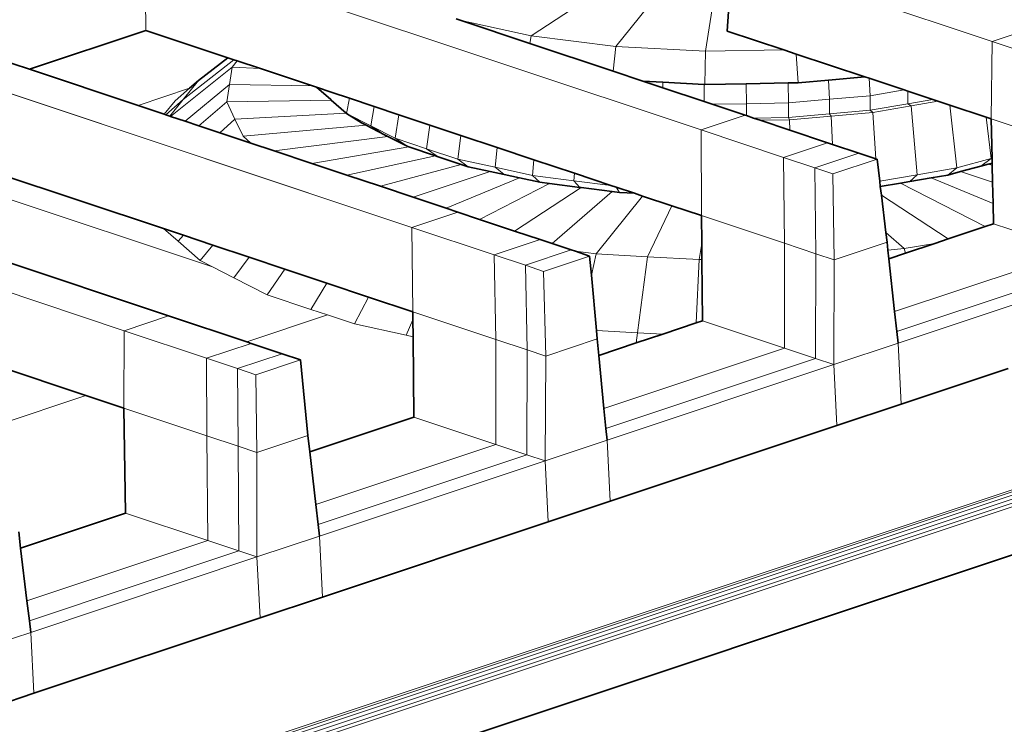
# Model space of a CAD drawing. Header units: inches. Extents: x 0 to 12.9, y 0 to 8.3.
# Tile 67 of 74: x 9.386 to 9.823, y 1.776 to 2.089. Entities that reach past the tile are written whole.
import ezdxf

# ---------------------------------------------------------------- set-up
doc = ezdxf.new("R2010")
doc.units = ezdxf.units.IN
doc.header["$MEASUREMENT"] = 0
doc.layers.add('Default', color=7, linetype='Continuous')

# ---------------------------------------------------------------- blocks, each defined once
blk = doc.blocks.new('MODEL_3')
at = {"lineweight": 0}
for p, q in [((9.61273, 2.08144), (9.70024, 2.13869)), ((9.70024, 2.13869), (9.61273, 2.08144)), ((9.65034, 2.07662), (9.70024, 2.13869)), ((9.70024, 2.13869), (9.65034, 2.07662)), ((9.69015, 2.07452), (9.70024, 2.13869)), ((9.70024, 2.13869), (9.69015, 2.07452)), ((9.68823, 2.03959), (9.44101, 2.122)), ((9.44162, 2.0838), (9.44101, 2.122)), ((9.44101, 2.122), (9.68823, 2.03959)), ((9.44101, 2.122), (9.44162, 2.0838)), ((9.69986, 2.08352), (9.70192, 2.11743)), ((9.70192, 2.11743), (9.69986, 2.08352)), ((9.81754, 2.07889), (9.70192, 2.11743)), ((9.70192, 2.11743), (9.81754, 2.07889)), ((9.57936, 2.08893), (9.58164, 2.08817)), ((9.58164, 2.08817), (9.57936, 2.08893)), ((9.58164, 2.08817), (9.61208, 2.07802)), ((9.61273, 2.08144), (9.58164, 2.08817)), ((9.61208, 2.07802), (9.58164, 2.08817)), ((9.58164, 2.08817), (9.61273, 2.08144)), ((9.38986, 2.06654), (9.3329, 2.08553)), ((9.3329, 2.08553), (9.38986, 2.06654)), ((9.44162, 2.0838), (9.38986, 2.06654)), ((9.38986, 2.06654), (9.44162, 2.0838)), ((9.47804, 2.07166), (9.44162, 2.0838)), ((9.44162, 2.0838), (9.47804, 2.07166)), ((9.72503, 2.07513), (9.69986, 2.08352)), ((9.69986, 2.08352), (9.72503, 2.07513)), ((9.81754, 2.07889), (9.83745, 2.08552)), ((9.83745, 2.08552), (9.81754, 2.07889)), ((9.55972, 1.99632), (9.3125, 2.07873)), ((9.3125, 2.07873), (9.55972, 1.99632)), ((9.61208, 2.07802), (9.61273, 2.08144)), ((9.61273, 2.08144), (9.61208, 2.07802)), ((9.61208, 2.07802), (9.64918, 2.06565)), ((9.64918, 2.06565), (9.61208, 2.07802)), ((9.65034, 2.07662), (9.61273, 2.08144)), ((9.61273, 2.08144), (9.65034, 2.07662)), ((9.81704, 2.04446), (9.81754, 2.07889)), ((9.81754, 2.07889), (9.81704, 2.04446)), ((9.85417, 2.06668), (9.81754, 2.07889)), ((9.81754, 2.07889), (9.85417, 2.06668)), ((9.64918, 2.06565), (9.65034, 2.07662)), ((9.65034, 2.07662), (9.64918, 2.06565)), ((9.69015, 2.07452), (9.65034, 2.07662)), ((9.65034, 2.07662), (9.69015, 2.07452)), ((9.68984, 2.0598), (9.69015, 2.07452)), ((9.69015, 2.07452), (9.68984, 2.0598)), ((9.72503, 2.07513), (9.69015, 2.07452)), ((9.69015, 2.07452), (9.72503, 2.07513)), ((9.73051, 2.0733), (9.72503, 2.07513)), ((9.72503, 2.07513), (9.73051, 2.0733)), ((9.76092, 2.06317), (9.73051, 2.0733)), ((9.73051, 2.0733), (9.73133, 2.06052)), ((9.73133, 2.06052), (9.73051, 2.0733)), ((9.73051, 2.0733), (9.76092, 2.06317)), ((9.48066, 2.07079), (9.4582, 2.05313)), ((9.4582, 2.05313), (9.48066, 2.07079)), ((9.47804, 2.07166), (9.46498, 2.06156)), ((9.46498, 2.06156), (9.47804, 2.07166)), ((9.48066, 2.07079), (9.47804, 2.07166)), ((9.47804, 2.07166), (9.48066, 2.07079)), ((9.48219, 2.07028), (9.47994, 2.06748)), ((9.47994, 2.06748), (9.48219, 2.07028)), ((9.48219, 2.07028), (9.48066, 2.07079)), ((9.48066, 2.07079), (9.48219, 2.07028)), ((9.49258, 2.06681), (9.48219, 2.07028)), ((9.48219, 2.07028), (9.49258, 2.06681)), ((9.43812, 2.05046), (9.38986, 2.06654)), ((9.38986, 2.06654), (9.43812, 2.05046)), ((9.47994, 2.06748), (9.4526, 2.04563)), ((9.4526, 2.04563), (9.47994, 2.06748)), ((9.47994, 2.06748), (9.47873, 2.05976)), ((9.47873, 2.05976), (9.47994, 2.06748)), ((9.49258, 2.06681), (9.47994, 2.06748)), ((9.47994, 2.06748), (9.49258, 2.06681)), ((9.51566, 2.05912), (9.49258, 2.06681)), ((9.49258, 2.06681), (9.51566, 2.05912)), ((9.64918, 2.06565), (9.6624, 2.06125)), ((9.6624, 2.06125), (9.64918, 2.06565)), ((9.46498, 2.06156), (9.4582, 2.05313)), ((9.4582, 2.05313), (9.46498, 2.06156)), ((9.46498, 2.06156), (9.46096, 2.05807)), ((9.46096, 2.05807), (9.46498, 2.06156)), ((9.6624, 2.06125), (9.67118, 2.05832)), ((9.67124, 2.06078), (9.6624, 2.06125)), ((9.67118, 2.05832), (9.67124, 2.06078)), ((9.68963, 2.05981), (9.67124, 2.06078)), ((9.67124, 2.06078), (9.68963, 2.05981)), ((9.68957, 2.05219), (9.68963, 2.05981)), ((9.68963, 2.05981), (9.68957, 2.05219)), ((9.68984, 2.0598), (9.68963, 2.05981)), ((9.68963, 2.05981), (9.68984, 2.0598)), ((9.70823, 2.06012), (9.68984, 2.0598)), ((9.68984, 2.0598), (9.70823, 2.06012)), ((9.72684, 2.06044), (9.70823, 2.06012)), ((9.70823, 2.06012), (9.72684, 2.06044)), ((9.70831, 2.05124), (9.70823, 2.06012)), ((9.70823, 2.06012), (9.70831, 2.05124)), ((9.73133, 2.06052), (9.72684, 2.06044)), ((9.72684, 2.06044), (9.73133, 2.06052)), ((9.72684, 2.06044), (9.72704, 2.05157)), ((9.72704, 2.05157), (9.72684, 2.06044)), ((9.74484, 2.06173), (9.73133, 2.06052)), ((9.73133, 2.06052), (9.74484, 2.06173)), ((9.76092, 2.06317), (9.74484, 2.06173)), ((9.74484, 2.06173), (9.76092, 2.06317)), ((9.74484, 2.06173), (9.74518, 2.05319)), ((9.74518, 2.05319), (9.74484, 2.06173)), ((9.76289, 2.06251), (9.76092, 2.06317)), ((9.76092, 2.06317), (9.76289, 2.06251)), ((9.77834, 2.05736), (9.76289, 2.06251)), ((9.76289, 2.06251), (9.76331, 2.05481)), ((9.76331, 2.05481), (9.76289, 2.06251)), ((9.76289, 2.06251), (9.77834, 2.05736)), ((9.46096, 2.05807), (9.43812, 2.05046)), ((9.43812, 2.05046), (9.46096, 2.05807)), ((9.46096, 2.05807), (9.45455, 2.05251)), ((9.45455, 2.05251), (9.46096, 2.05807)), ((9.47873, 2.05976), (9.45909, 2.04347)), ((9.45909, 2.04347), (9.47873, 2.05976)), ((9.47873, 2.05976), (9.47752, 2.05205)), ((9.47752, 2.05205), (9.47873, 2.05976)), ((9.51566, 2.05912), (9.47873, 2.05976)), ((9.47873, 2.05976), (9.51566, 2.05912)), ((9.51738, 2.05855), (9.51566, 2.05912)), ((9.51566, 2.05912), (9.51738, 2.05855)), ((9.52432, 2.05623), (9.51738, 2.05855)), ((9.51738, 2.05855), (9.52371, 2.05305)), ((9.53201, 2.05367), (9.52432, 2.05623)), ((9.67118, 2.05832), (9.68957, 2.05219)), ((9.68957, 2.05219), (9.67118, 2.05832)), ((9.77834, 2.05736), (9.76331, 2.05481)), ((9.76331, 2.05481), (9.77834, 2.05736)), ((9.78003, 2.0568), (9.77834, 2.05736)), ((9.77834, 2.05736), (9.78003, 2.0568)), ((9.79109, 2.05311), (9.78003, 2.0568)), ((9.78003, 2.0568), (9.78003, 2.05123)), ((9.78003, 2.05123), (9.78003, 2.0568)), ((9.78003, 2.0568), (9.79109, 2.05311)), ((9.45455, 2.05251), (9.44978, 2.04657)), ((9.44978, 2.04657), (9.45455, 2.05251)), ((9.4582, 2.05313), (9.45047, 2.04634)), ((9.45047, 2.04634), (9.4582, 2.05313)), ((9.4582, 2.05313), (9.45226, 2.04574)), ((9.45226, 2.04574), (9.4582, 2.05313)), ((9.47752, 2.05205), (9.46518, 2.04144)), ((9.46518, 2.04144), (9.47752, 2.05205)), ((9.52393, 2.05286), (9.47752, 2.05205)), ((9.47752, 2.05205), (9.52393, 2.05286)), ((9.47752, 2.05205), (9.48115, 2.04442)), ((9.48115, 2.04442), (9.47752, 2.05205)), ((9.52371, 2.05305), (9.52393, 2.05286)), ((9.52393, 2.05286), (9.53064, 2.04703)), ((9.53078, 2.04691), (9.53201, 2.05367)), ((9.54298, 2.05001), (9.53201, 2.05367)), ((9.53201, 2.05367), (9.54298, 2.05001)), ((9.68957, 2.05219), (9.6932, 2.05098)), ((9.6932, 2.05098), (9.68957, 2.05219)), ((9.70831, 2.05124), (9.6932, 2.05098)), ((9.6932, 2.05098), (9.70831, 2.05124)), ((9.70831, 2.05124), (9.72704, 2.05157)), ((9.72704, 2.05157), (9.70831, 2.05124)), ((9.70831, 2.04594), (9.70831, 2.05124)), ((9.70831, 2.05124), (9.70831, 2.04594)), ((9.74518, 2.05319), (9.72704, 2.05157)), ((9.72704, 2.05157), (9.74518, 2.05319)), ((9.72704, 2.05157), (9.72704, 2.04515)), ((9.72704, 2.04515), (9.72704, 2.05157)), ((9.76331, 2.05481), (9.74518, 2.05319)), ((9.74518, 2.05319), (9.76331, 2.05481)), ((9.74518, 2.05319), (9.74518, 2.04677)), ((9.74518, 2.04677), (9.74518, 2.05319)), ((9.76331, 2.05481), (9.76331, 2.04839)), ((9.76331, 2.04839), (9.76331, 2.05481)), ((9.78003, 2.05123), (9.76331, 2.04839)), ((9.76331, 2.04839), (9.78003, 2.05123)), ((9.79109, 2.05311), (9.78003, 2.05123)), ((9.78003, 2.05123), (9.79109, 2.05311)), ((9.78003, 2.05123), (9.78145, 2.0503)), ((9.78145, 2.0503), (9.78003, 2.05123)), ((9.79342, 2.05233), (9.78145, 2.0503)), ((9.78145, 2.0503), (9.79342, 2.05233)), ((9.79342, 2.05233), (9.79109, 2.05311)), ((9.79109, 2.05311), (9.79342, 2.05233)), ((9.79875, 2.05056), (9.79342, 2.05233)), ((9.79342, 2.05233), (9.79875, 2.05056)), ((9.43812, 2.05046), (9.44978, 2.04657)), ((9.44978, 2.04657), (9.43812, 2.05046)), ((9.53064, 2.04703), (9.48115, 2.04442)), ((9.48115, 2.04442), (9.53064, 2.04703)), ((9.53064, 2.04703), (9.53078, 2.04691)), ((9.53078, 2.04691), (9.53734, 2.04277)), ((9.53734, 2.04277), (9.53078, 2.04691)), ((9.53078, 2.04691), (9.54153, 2.0414)), ((9.54153, 2.0414), (9.53078, 2.04691)), ((9.54298, 2.05001), (9.54153, 2.0414)), ((9.54153, 2.0414), (9.54298, 2.05001)), ((9.55392, 2.04637), (9.54298, 2.05001)), ((9.54298, 2.05001), (9.55392, 2.04637)), ((9.6932, 2.05098), (9.7078, 2.04611)), ((9.7078, 2.04611), (9.6932, 2.05098)), ((9.74518, 2.04677), (9.72704, 2.04515)), ((9.72704, 2.04515), (9.74518, 2.04677)), ((9.76331, 2.04839), (9.74518, 2.04677)), ((9.74518, 2.04677), (9.76331, 2.04839)), ((9.74518, 2.04677), (9.74599, 2.04576)), ((9.74599, 2.04576), (9.74518, 2.04677)), ((9.76443, 2.04741), (9.74599, 2.04576)), ((9.74599, 2.04576), (9.76443, 2.04741)), ((9.76331, 2.04839), (9.76443, 2.04741)), ((9.76443, 2.04741), (9.76331, 2.04839)), ((9.78145, 2.0503), (9.76443, 2.04741)), ((9.76443, 2.04741), (9.78145, 2.0503)), ((9.76443, 2.04741), (9.76589, 2.02675)), ((9.76589, 2.02675), (9.76443, 2.04741)), ((9.78145, 2.0503), (9.78418, 2.01972)), ((9.78418, 2.01972), (9.78145, 2.0503)), ((9.8148, 2.04521), (9.79875, 2.05056)), ((9.79875, 2.05056), (9.80176, 2.02271)), ((9.80176, 2.02271), (9.79875, 2.05056)), ((9.79875, 2.05056), (9.8148, 2.04521)), ((9.44978, 2.04657), (9.45047, 2.04634)), ((9.45047, 2.04634), (9.44978, 2.04657)), ((9.45047, 2.04634), (9.45226, 2.04574)), ((9.45226, 2.04574), (9.45047, 2.04634)), ((9.45226, 2.04574), (9.4526, 2.04563)), ((9.4526, 2.04563), (9.45226, 2.04574)), ((9.4526, 2.04563), (9.45909, 2.04347)), ((9.45909, 2.04347), (9.4526, 2.04563)), ((9.45909, 2.04347), (9.46518, 2.04144)), ((9.46518, 2.04144), (9.45909, 2.04347)), ((9.48115, 2.04442), (9.47446, 2.03834)), ((9.48477, 2.03679), (9.48115, 2.04442)), ((9.53734, 2.04277), (9.53948, 2.04168)), ((9.53948, 2.04168), (9.53734, 2.04277)), ((9.55392, 2.04637), (9.55228, 2.03588)), ((9.55228, 2.03588), (9.55392, 2.04637)), ((9.56771, 2.04177), (9.55392, 2.04637)), ((9.55392, 2.04637), (9.56771, 2.04177)), ((9.7078, 2.04611), (9.68823, 2.03959)), ((9.68823, 2.03959), (9.7078, 2.04611)), ((9.7078, 2.04611), (9.70831, 2.04594)), ((9.70831, 2.04594), (9.7078, 2.04611)), ((9.70831, 2.04594), (9.7115, 2.04488)), ((9.7115, 2.04488), (9.70831, 2.04594)), ((9.7115, 2.04488), (9.72704, 2.04515)), ((9.72704, 2.04515), (9.7115, 2.04488)), ((9.7115, 2.04488), (9.71448, 2.04389)), ((9.71448, 2.04389), (9.7115, 2.04488)), ((9.71448, 2.04389), (9.72754, 2.04411)), ((9.72754, 2.04411), (9.71448, 2.04389)), ((9.71448, 2.04389), (9.72768, 2.03949)), ((9.72768, 2.03949), (9.71448, 2.04389)), ((9.72704, 2.04515), (9.72754, 2.04411)), ((9.72754, 2.04411), (9.72704, 2.04515)), ((9.72754, 2.04411), (9.74599, 2.04576)), ((9.74599, 2.04576), (9.72754, 2.04411)), ((9.72768, 2.03949), (9.72754, 2.04411)), ((9.72754, 2.04411), (9.72768, 2.03949)), ((9.74599, 2.04576), (9.74662, 2.03317)), ((9.74662, 2.03317), (9.74599, 2.04576)), ((9.81704, 2.04446), (9.8148, 2.04521)), ((9.81709, 2.02685), (9.8148, 2.04521)), ((9.8148, 2.04521), (9.81704, 2.04446)), ((9.8148, 2.04521), (9.81709, 2.02685)), ((9.85394, 2.03216), (9.81704, 2.04446)), ((9.81704, 2.04446), (9.85394, 2.03216)), ((9.81746, 2.02695), (9.81704, 2.04446)), ((9.81704, 2.04446), (9.81746, 2.02695)), ((9.46518, 2.04144), (9.47446, 2.03834)), ((9.47446, 2.03834), (9.46518, 2.04144)), ((9.47446, 2.03834), (9.48332, 2.03539)), ((9.53948, 2.04168), (9.48477, 2.03679)), ((9.48477, 2.03679), (9.53948, 2.04168)), ((9.53948, 2.04168), (9.54766, 2.03747)), ((9.54766, 2.03747), (9.53948, 2.04168)), ((9.54153, 2.0414), (9.54766, 2.03747)), ((9.54766, 2.03747), (9.54153, 2.0414)), ((9.54153, 2.0414), (9.55228, 2.03588)), ((9.55228, 2.03588), (9.54153, 2.0414)), ((9.56771, 2.04177), (9.56623, 2.03123)), ((9.56623, 2.03123), (9.56771, 2.04177)), ((9.58151, 2.03717), (9.56771, 2.04177)), ((9.56771, 2.04177), (9.58151, 2.03717)), ((9.72486, 2.02739), (9.68823, 2.03959)), ((9.68823, 2.03959), (9.72486, 2.02739)), ((9.68834, 2.00156), (9.68823, 2.03959)), ((9.68823, 2.03959), (9.68834, 2.00156)), ((9.72768, 2.03949), (9.74442, 2.03391)), ((9.74442, 2.03391), (9.72768, 2.03949)), ((9.48332, 2.03539), (9.48829, 2.03373)), ((9.48829, 2.03373), (9.48477, 2.03679)), ((9.48829, 2.03373), (9.49864, 2.03028)), ((9.49864, 2.03028), (9.48829, 2.03373)), ((9.54909, 2.03674), (9.49864, 2.03028)), ((9.49864, 2.03028), (9.54909, 2.03674)), ((9.54766, 2.03747), (9.54909, 2.03674)), ((9.54909, 2.03674), (9.54766, 2.03747)), ((9.54909, 2.03674), (9.55799, 2.03217)), ((9.55799, 2.03217), (9.54909, 2.03674)), ((9.55228, 2.03588), (9.55799, 2.03217)), ((9.55799, 2.03217), (9.55228, 2.03588)), ((9.55228, 2.03588), (9.56623, 2.03123)), ((9.56623, 2.03123), (9.55228, 2.03588)), ((9.58151, 2.03717), (9.58018, 2.02658)), ((9.58018, 2.02658), (9.58151, 2.03717)), ((9.59767, 2.03178), (9.58151, 2.03717)), ((9.58151, 2.03717), (9.59767, 2.03178)), ((9.74442, 2.03391), (9.72486, 2.02739)), ((9.72486, 2.02739), (9.74442, 2.03391)), ((9.74442, 2.03391), (9.74662, 2.03317)), ((9.74662, 2.03317), (9.74442, 2.03391)), ((9.49864, 2.03028), (9.51531, 2.02473)), ((9.51531, 2.02473), (9.49864, 2.03028)), ((9.55838, 2.03204), (9.51531, 2.02473)), ((9.51531, 2.02473), (9.55838, 2.03204)), ((9.55799, 2.03217), (9.55838, 2.03204)), ((9.55838, 2.03204), (9.55799, 2.03217)), ((9.55838, 2.03204), (9.57031, 2.02807)), ((9.57031, 2.02807), (9.55838, 2.03204)), ((9.56623, 2.03123), (9.5714, 2.0277)), ((9.5714, 2.0277), (9.56623, 2.03123)), ((9.56623, 2.03123), (9.58018, 2.02658)), ((9.58018, 2.02658), (9.56623, 2.03123)), ((9.59767, 2.03178), (9.59673, 2.023)), ((9.59673, 2.023), (9.59767, 2.03178)), ((9.6139, 2.02637), (9.59767, 2.03178)), ((9.59767, 2.03178), (9.6139, 2.02637)), ((9.75823, 2.0293), (9.73867, 2.02278)), ((9.73867, 2.02278), (9.75823, 2.0293)), ((9.74662, 2.03317), (9.75823, 2.0293)), ((9.75823, 2.0293), (9.74662, 2.03317)), ((9.75823, 2.0293), (9.76589, 2.02675)), ((9.76589, 2.02675), (9.75823, 2.0293)), ((9.36173, 2.02499), (9.44942, 1.99576)), ((9.44942, 1.99576), (9.36173, 2.02499)), ((9.57031, 2.02807), (9.53088, 2.01954)), ((9.53088, 2.01954), (9.57031, 2.02807)), ((9.57031, 2.02807), (9.5714, 2.0277)), ((9.5714, 2.0277), (9.57031, 2.02807)), ((9.5714, 2.0277), (9.58171, 2.02427)), ((9.58171, 2.02427), (9.5714, 2.0277)), ((9.58018, 2.02658), (9.5848, 2.02324)), ((9.5848, 2.02324), (9.58018, 2.02658)), ((9.58018, 2.02658), (9.59673, 2.023)), ((9.59673, 2.023), (9.58018, 2.02658)), ((9.6139, 2.02637), (9.61327, 2.01941)), ((9.61327, 2.01941), (9.6139, 2.02637)), ((9.63192, 2.02037), (9.6139, 2.02637)), ((9.6139, 2.02637), (9.63192, 2.02037)), ((9.73867, 2.02278), (9.72486, 2.02739)), ((9.72486, 2.02739), (9.72524, 1.98926)), ((9.72524, 1.98926), (9.72486, 2.02739)), ((9.72486, 2.02739), (9.73867, 2.02278)), ((9.7468, 2.02007), (9.76636, 2.02659)), ((9.76636, 2.02659), (9.7468, 2.02007)), ((9.76589, 2.02675), (9.76636, 2.02659)), ((9.76636, 2.02659), (9.76589, 2.02675)), ((9.76636, 2.02659), (9.76753, 2.01689)), ((9.76753, 2.01689), (9.76636, 2.02659)), ((9.80176, 2.02271), (9.81709, 2.02685)), ((9.81709, 2.02685), (9.80176, 2.02271)), ((9.81709, 2.02685), (9.81248, 2.02349)), ((9.81746, 2.02695), (9.81709, 2.02685)), ((9.81751, 2.02485), (9.81746, 2.02695)), ((9.81753, 2.02391), (9.81751, 2.02485)), ((9.51531, 2.02473), (9.53088, 2.01954)), ((9.53088, 2.01954), (9.51531, 2.02473)), ((9.58171, 2.02427), (9.54578, 2.01457)), ((9.54578, 2.01457), (9.58171, 2.02427)), ((9.59457, 2.02112), (9.56035, 2.00971)), ((9.56035, 2.00971), (9.59457, 2.02112)), ((9.58171, 2.02427), (9.5848, 2.02324)), ((9.5848, 2.02324), (9.58171, 2.02427)), ((9.5848, 2.02324), (9.59457, 2.02112)), ((9.59457, 2.02112), (9.5848, 2.02324)), ((9.59457, 2.02112), (9.6007, 2.01979)), ((9.6007, 2.01979), (9.59457, 2.02112)), ((9.59673, 2.023), (9.6007, 2.01979)), ((9.6007, 2.01979), (9.59673, 2.023)), ((9.59673, 2.023), (9.61327, 2.01941)), ((9.61327, 2.01941), (9.59673, 2.023)), ((9.73867, 2.02278), (9.73916, 1.98462)), ((9.73916, 1.98462), (9.73867, 2.02278)), ((9.73867, 2.02278), (9.7468, 2.02007)), ((9.7468, 2.02007), (9.73867, 2.02278)), ((9.78418, 2.01972), (9.80176, 2.02271)), ((9.80176, 2.02271), (9.78418, 2.01972)), ((9.80176, 2.02271), (9.79775, 2.01951)), ((9.79775, 2.01951), (9.80176, 2.02271)), ((9.8035, 2.02107), (9.79775, 2.01951)), ((9.79775, 2.01951), (9.8035, 2.02107)), ((9.81248, 2.02349), (9.8035, 2.02107)), ((9.8035, 2.02107), (9.81248, 2.02349)), ((9.8035, 2.02107), (9.81771, 2.01633)), ((9.81771, 2.01633), (9.8035, 2.02107)), ((9.81248, 2.02349), (9.81578, 2.02438)), ((9.81578, 2.02438), (9.81753, 2.02391)), ((9.81771, 2.01633), (9.81753, 2.02391)), ((9.81753, 2.02391), (9.81771, 2.01633)), ((9.34716, 2.02014), (9.47122, 1.97879)), ((9.47122, 1.97879), (9.34716, 2.02014)), ((9.53088, 2.01954), (9.54578, 2.01457)), ((9.54578, 2.01457), (9.53088, 2.01954)), ((9.60759, 2.0183), (9.57492, 2.00486)), ((9.57492, 2.00486), (9.60759, 2.0183)), ((9.6007, 2.01979), (9.60759, 2.0183)), ((9.60759, 2.0183), (9.6007, 2.01979)), ((9.60759, 2.0183), (9.6166, 2.01635)), ((9.6166, 2.01635), (9.60759, 2.0183)), ((9.61327, 2.01941), (9.6166, 2.01635)), ((9.6166, 2.01635), (9.61327, 2.01941)), ((9.61327, 2.01941), (9.63169, 2.01706)), ((9.63169, 2.01706), (9.61327, 2.01941)), ((9.6166, 2.01635), (9.62083, 2.01581)), ((9.62083, 2.01581), (9.6166, 2.01635)), ((9.63192, 2.02037), (9.63169, 2.01706)), ((9.63169, 2.01706), (9.63192, 2.02037)), ((9.63169, 2.01706), (9.63431, 2.01409)), ((9.63431, 2.01409), (9.63169, 2.01706)), ((9.63169, 2.01706), (9.64817, 2.01495)), ((9.64817, 2.01495), (9.63169, 2.01706)), ((9.64817, 2.01495), (9.63192, 2.02037)), ((9.63192, 2.02037), (9.64817, 2.01495)), ((9.7468, 2.02007), (9.74735, 1.98189)), ((9.74735, 1.98189), (9.7468, 2.02007)), ((9.78418, 2.01972), (9.76753, 2.01689)), ((9.76753, 2.01689), (9.78418, 2.01972)), ((9.76753, 2.01689), (9.76782, 2.01443)), ((9.76782, 2.01443), (9.76753, 2.01689)), ((9.78086, 2.01664), (9.77681, 2.01596)), ((9.77681, 2.01596), (9.78086, 2.01664)), ((9.78418, 2.01972), (9.78086, 2.01664)), ((9.78086, 2.01664), (9.78418, 2.01972)), ((9.79042, 2.01827), (9.78086, 2.01664)), ((9.78086, 2.01664), (9.79042, 2.01827)), ((9.79775, 2.01951), (9.79042, 2.01827)), ((9.79042, 2.01827), (9.79775, 2.01951)), ((9.79042, 2.01827), (9.81794, 2.00694)), ((9.81794, 2.00694), (9.79042, 2.01827)), ((9.81794, 2.00694), (9.81771, 2.01633)), ((9.81771, 2.01633), (9.81794, 2.00694)), ((9.54578, 2.01457), (9.56035, 2.00971)), ((9.56035, 2.00971), (9.54578, 2.01457)), ((9.62083, 2.01581), (9.58981, 1.99989)), ((9.58981, 1.99989), (9.62083, 2.01581)), ((9.6349, 2.01401), (9.60539, 1.9947)), ((9.60539, 1.9947), (9.6349, 2.01401)), ((9.62083, 2.01581), (9.63431, 2.01409)), ((9.63431, 2.01409), (9.62083, 2.01581)), ((9.64867, 2.01225), (9.62206, 1.98914)), ((9.62206, 1.98914), (9.64867, 2.01225)), ((9.63431, 2.01409), (9.6349, 2.01401)), ((9.6349, 2.01401), (9.63431, 2.01409)), ((9.6349, 2.01401), (9.64867, 2.01225)), ((9.64867, 2.01225), (9.6349, 2.01401)), ((9.65044, 2.01419), (9.64817, 2.01495)), ((9.64817, 2.01495), (9.65044, 2.01419)), ((9.64867, 2.01225), (9.65201, 2.01182)), ((9.65201, 2.01182), (9.64867, 2.01225)), ((9.6586, 2.01147), (9.65044, 2.01419)), ((9.65044, 2.01419), (9.65201, 2.01182)), ((9.65201, 2.01182), (9.6586, 2.01147)), ((9.77681, 2.01596), (9.76782, 2.01443)), ((9.76782, 2.01443), (9.77681, 2.01596)), ((9.76782, 2.01443), (9.76829, 2.01056)), ((9.76829, 2.01056), (9.76782, 2.01443)), ((9.77681, 2.01596), (9.81438, 1.99667)), ((9.81438, 1.99667), (9.77681, 2.01596)), ((9.56035, 2.00971), (9.57492, 2.00486)), ((9.57492, 2.00486), (9.56035, 2.00971)), ((9.66226, 2.01025), (9.64157, 1.98452)), ((9.64157, 1.98452), (9.66226, 2.01025)), ((9.66226, 2.01025), (9.6586, 2.01147)), ((9.6586, 2.01147), (9.66226, 2.01025)), ((9.67521, 2.00594), (9.66226, 2.01025)), ((9.66226, 2.01025), (9.67521, 2.00594)), ((9.76829, 2.01056), (9.77028, 1.99399)), ((9.77028, 1.99399), (9.76829, 2.01056)), ((9.76829, 2.01056), (9.79791, 1.99118)), ((9.79791, 1.99118), (9.76829, 2.01056)), ((9.58012, 2.00312), (9.55972, 1.99632)), ((9.55972, 1.99632), (9.58012, 2.00312)), ((9.57492, 2.00486), (9.58012, 2.00312)), ((9.58012, 2.00312), (9.57492, 2.00486)), ((9.58012, 2.00312), (9.58981, 1.99989)), ((9.58981, 1.99989), (9.58012, 2.00312)), ((9.67521, 2.00594), (9.66446, 1.98331)), ((9.66446, 1.98331), (9.67521, 2.00594)), ((9.68834, 2.00156), (9.67521, 2.00594)), ((9.67521, 2.00594), (9.68834, 2.00156)), ((9.81816, 1.99793), (9.81794, 2.00694)), ((9.81794, 2.00694), (9.81816, 1.99793)), ((9.58981, 1.99989), (9.60539, 1.9947)), ((9.60539, 1.9947), (9.58981, 1.99989)), ((9.72524, 1.98926), (9.68834, 2.00156)), ((9.68834, 2.00156), (9.72524, 1.98926)), ((9.68847, 1.98917), (9.68834, 2.00156)), ((9.68834, 2.00156), (9.68847, 1.98917)), ((9.45171, 1.95702), (9.33609, 1.99556)), ((9.33609, 1.99556), (9.45171, 1.95702)), ((9.44942, 1.99576), (9.4559, 1.99014)), ((9.45827, 1.99282), (9.44942, 1.99576)), ((9.59634, 1.98411), (9.55972, 1.99632)), ((9.55972, 1.99632), (9.59634, 1.98411)), ((9.56019, 1.95884), (9.55972, 1.99632)), ((9.55972, 1.99632), (9.56019, 1.95884)), ((9.60539, 1.9947), (9.61675, 1.99091)), ((9.61675, 1.99091), (9.60539, 1.9947)), ((9.79791, 1.99118), (9.81438, 1.99667)), ((9.81438, 1.99667), (9.79791, 1.99118)), ((9.81438, 1.99667), (9.81816, 1.99793)), ((9.81816, 1.99793), (9.81438, 1.99667)), ((9.85464, 1.98577), (9.81816, 1.99793)), ((9.81816, 1.99793), (9.85464, 1.98577)), ((9.4559, 1.99014), (9.45827, 1.99282)), ((9.4559, 1.99014), (9.4657, 1.98163)), ((9.4657, 1.98163), (9.4559, 1.99014)), ((9.45827, 1.99282), (9.47133, 1.98846)), ((9.47133, 1.98846), (9.45827, 1.99282)), ((9.61675, 1.99091), (9.59634, 1.98411)), ((9.59634, 1.98411), (9.61675, 1.99091)), ((9.61675, 1.99091), (9.62206, 1.98914)), ((9.62206, 1.98914), (9.61675, 1.99091)), ((9.77028, 1.99399), (9.77079, 1.9897)), ((9.77843, 1.98691), (9.77028, 1.99399)), ((9.77079, 1.9897), (9.77028, 1.99399)), ((9.77028, 1.99399), (9.77843, 1.98691)), ((9.79202, 1.98922), (9.79791, 1.99118)), ((9.79791, 1.99118), (9.79202, 1.98922)), ((9.43194, 1.95045), (9.31632, 1.98899)), ((9.31632, 1.98899), (9.43194, 1.95045)), ((9.4657, 1.98163), (9.47133, 1.98846)), ((9.47133, 1.98846), (9.4657, 1.98163)), ((9.47133, 1.98846), (9.48745, 1.98309)), ((9.48745, 1.98309), (9.47133, 1.98846)), ((9.63056, 1.98631), (9.61016, 1.97951)), ((9.61016, 1.97951), (9.63056, 1.98631)), ((9.62206, 1.98914), (9.63056, 1.98631)), ((9.63056, 1.98631), (9.62206, 1.98914)), ((9.63056, 1.98631), (9.63241, 1.98569)), ((9.63241, 1.98569), (9.63056, 1.98631)), ((9.63241, 1.98569), (9.63869, 1.9836)), ((9.64157, 1.98452), (9.63241, 1.98569)), ((9.68847, 1.98917), (9.68736, 1.98211)), ((9.68854, 1.98213), (9.68847, 1.98917)), ((9.73916, 1.98462), (9.72524, 1.98926)), ((9.72524, 1.98926), (9.7253, 1.94266)), ((9.7253, 1.94266), (9.72524, 1.98926)), ((9.72524, 1.98926), (9.73916, 1.98462)), ((9.74735, 1.98189), (9.77079, 1.9897)), ((9.77079, 1.9897), (9.74735, 1.98189)), ((9.77079, 1.9897), (9.77117, 1.98627)), ((9.77117, 1.98627), (9.77079, 1.9897)), ((9.77843, 1.98691), (9.77117, 1.98627)), ((9.77117, 1.98627), (9.7716, 1.98241)), ((9.85464, 1.98577), (9.77419, 1.95895)), ((9.77419, 1.95895), (9.85464, 1.98577)), ((9.77843, 1.98691), (9.79202, 1.98922)), ((9.79202, 1.98922), (9.77843, 1.98691)), ((9.77905, 1.9849), (9.77843, 1.98691)), ((9.77905, 1.9849), (9.79202, 1.98922)), ((9.79202, 1.98922), (9.77905, 1.9849)), ((9.47122, 1.97879), (9.4657, 1.98163)), ((9.4657, 1.98163), (9.47122, 1.97879)), ((9.48745, 1.98309), (9.48061, 1.97398)), ((9.48061, 1.97398), (9.48745, 1.98309)), ((9.48745, 1.98309), (9.50334, 1.97779)), ((9.50334, 1.97779), (9.48745, 1.98309)), ((9.61016, 1.97951), (9.59634, 1.98411)), ((9.59634, 1.98411), (9.59709, 1.94654)), ((9.59709, 1.94654), (9.59634, 1.98411)), ((9.59634, 1.98411), (9.61016, 1.97951)), ((9.61829, 1.9768), (9.63869, 1.9836)), ((9.63869, 1.9836), (9.61829, 1.9768)), ((9.63869, 1.9836), (9.63947, 1.97511)), ((9.63947, 1.97511), (9.64157, 1.98452)), ((9.64157, 1.98452), (9.66446, 1.98331)), ((9.66446, 1.98331), (9.64157, 1.98452)), ((9.66446, 1.98331), (9.65997, 1.94956)), ((9.65997, 1.94956), (9.66446, 1.98331)), ((9.66446, 1.98331), (9.68736, 1.98211)), ((9.68736, 1.98211), (9.66446, 1.98331)), ((9.68736, 1.98211), (9.6861, 1.95391)), ((9.6861, 1.95391), (9.68736, 1.98211)), ((9.68736, 1.98211), (9.68854, 1.98213)), ((9.68881, 1.95482), (9.68854, 1.98213)), ((9.68854, 1.98213), (9.68881, 1.95482)), ((9.73906, 1.93807), (9.73916, 1.98462)), ((9.73916, 1.98462), (9.73906, 1.93807)), ((9.73916, 1.98462), (9.74735, 1.98189)), ((9.74735, 1.98189), (9.73916, 1.98462)), ((9.74716, 1.93537), (9.74735, 1.98189)), ((9.74735, 1.98189), (9.74716, 1.93537)), ((9.7716, 1.98241), (9.77905, 1.9849)), ((9.7716, 1.98241), (9.77419, 1.95895)), ((9.77419, 1.95895), (9.7716, 1.98241)), ((9.77517, 1.95011), (9.8684, 1.98118)), ((9.8684, 1.98118), (9.77517, 1.95011)), ((9.47122, 1.97879), (9.48061, 1.97398)), ((9.48061, 1.97398), (9.47122, 1.97879)), ((9.49551, 1.96633), (9.50334, 1.97779)), ((9.50334, 1.97779), (9.49551, 1.96633)), ((9.50334, 1.97779), (9.52194, 1.97159)), ((9.52194, 1.97159), (9.50334, 1.97779)), ((9.61016, 1.97951), (9.61101, 1.9419)), ((9.61829, 1.9768), (9.61016, 1.97951)), ((9.61101, 1.9419), (9.61016, 1.97951)), ((9.61016, 1.97951), (9.61829, 1.9768)), ((9.6192, 1.93917), (9.61829, 1.9768)), ((9.61829, 1.9768), (9.6192, 1.93917)), ((9.77574, 1.9449), (9.8765, 1.97848)), ((9.8765, 1.97848), (9.77574, 1.9449)), ((9.48061, 1.97398), (9.49551, 1.96633)), ((9.49551, 1.96633), (9.48061, 1.97398)), ((9.63947, 1.97511), (9.64174, 1.95053)), ((9.64174, 1.95053), (9.63947, 1.97511)), ((9.51486, 1.95988), (9.52194, 1.97159)), ((9.52194, 1.97159), (9.51486, 1.95988)), ((9.52194, 1.97159), (9.54055, 1.96539)), ((9.54055, 1.96539), (9.52194, 1.97159)), ((9.49551, 1.96633), (9.51486, 1.95988)), ((9.51486, 1.95988), (9.49551, 1.96633)), ((9.53421, 1.95343), (9.54055, 1.96539)), ((9.54055, 1.96539), (9.53421, 1.95343)), ((9.54055, 1.96539), (9.56019, 1.95884)), ((9.56019, 1.95884), (9.54055, 1.96539)), ((9.52224, 1.95742), (9.51486, 1.95988)), ((9.51486, 1.95988), (9.52224, 1.95742)), ((9.31466, 1.95512), (9.415, 1.92167)), ((9.415, 1.92167), (9.31466, 1.95512)), ((9.45171, 1.95702), (9.43194, 1.95045)), ((9.43194, 1.95045), (9.45171, 1.95702)), ((9.48638, 1.94546), (9.45171, 1.95702)), ((9.45171, 1.95702), (9.48638, 1.94546)), ((9.48638, 1.94546), (9.52224, 1.95742)), ((9.52224, 1.95742), (9.48638, 1.94546)), ((9.52224, 1.95742), (9.53421, 1.95343)), ((9.53421, 1.95343), (9.52224, 1.95742)), ((9.56022, 1.95528), (9.55716, 1.94846)), ((9.59709, 1.94654), (9.56019, 1.95884)), ((9.56019, 1.95884), (9.59709, 1.94654)), ((9.56022, 1.95528), (9.56019, 1.95884)), ((9.56019, 1.95884), (9.56022, 1.95528)), ((9.56028, 1.94778), (9.56022, 1.95528)), ((9.77419, 1.95895), (9.77517, 1.95011)), ((9.77517, 1.95011), (9.77419, 1.95895)), ((9.53421, 1.95343), (9.55716, 1.94846)), ((9.55716, 1.94846), (9.53421, 1.95343)), ((9.64174, 1.95053), (9.64208, 1.9468)), ((9.65997, 1.94956), (9.64174, 1.95053)), ((9.64174, 1.95053), (9.65997, 1.94956)), ((9.64208, 1.9468), (9.64174, 1.95053)), ((9.67126, 1.94897), (9.6861, 1.95391)), ((9.6861, 1.95391), (9.67126, 1.94897)), ((9.6861, 1.95391), (9.68881, 1.95482)), ((9.68881, 1.95482), (9.6861, 1.95391)), ((9.7253, 1.94266), (9.68881, 1.95482)), ((9.68881, 1.95482), (9.7253, 1.94266)), ((9.43184, 1.91606), (9.43194, 1.95045)), ((9.43194, 1.95045), (9.43184, 1.91606)), ((9.46856, 1.93824), (9.43194, 1.95045)), ((9.43194, 1.95045), (9.46856, 1.93824)), ((9.55716, 1.94846), (9.56028, 1.94778)), ((9.56058, 1.91207), (9.56028, 1.94778)), ((9.56028, 1.94778), (9.56058, 1.91207)), ((9.59709, 1.94654), (9.59707, 1.89991)), ((9.59707, 1.89991), (9.59709, 1.94654)), ((9.61101, 1.9419), (9.59709, 1.94654)), ((9.59709, 1.94654), (9.61101, 1.9419)), ((9.6192, 1.93917), (9.64208, 1.9468)), ((9.64208, 1.9468), (9.6192, 1.93917)), ((9.64208, 1.9468), (9.64279, 1.93948)), ((9.64279, 1.93948), (9.64208, 1.9468)), ((9.65997, 1.94956), (9.65941, 1.94502)), ((9.65941, 1.94502), (9.65997, 1.94956)), ((9.65941, 1.94502), (9.67126, 1.94897)), ((9.67126, 1.94897), (9.65941, 1.94502)), ((9.65997, 1.94956), (9.67126, 1.94897)), ((9.67126, 1.94897), (9.65997, 1.94956)), ((9.77574, 1.9449), (9.77517, 1.95011)), ((9.77517, 1.95011), (9.77574, 1.9449)), ((9.48834, 1.94481), (9.46856, 1.93824)), ((9.46856, 1.93824), (9.48834, 1.94481)), ((9.48834, 1.94481), (9.48638, 1.94546)), ((9.48638, 1.94546), (9.48834, 1.94481)), ((9.50215, 1.94021), (9.48834, 1.94481)), ((9.48834, 1.94481), (9.50215, 1.94021)), ((9.61082, 1.89532), (9.61101, 1.9419)), ((9.61101, 1.9419), (9.61082, 1.89532)), ((9.61101, 1.9419), (9.6192, 1.93917)), ((9.6192, 1.93917), (9.61101, 1.9419)), ((9.64279, 1.93948), (9.65941, 1.94502)), ((9.65941, 1.94502), (9.64279, 1.93948)), ((9.7253, 1.94266), (9.64506, 1.91591)), ((9.64506, 1.91591), (9.7253, 1.94266)), ((9.7253, 1.94266), (9.73906, 1.93807)), ((9.73906, 1.93807), (9.7253, 1.94266)), ((9.74716, 1.93537), (9.77574, 1.9449)), ((9.77574, 1.9449), (9.74716, 1.93537)), ((9.77574, 1.9449), (9.77715, 1.91788)), ((9.77715, 1.91788), (9.77574, 1.9449)), ((9.48238, 1.93363), (9.46856, 1.93824)), ((9.46856, 1.93824), (9.46874, 1.90376)), ((9.46874, 1.90376), (9.46856, 1.93824)), ((9.46856, 1.93824), (9.48238, 1.93363)), ((9.50215, 1.94021), (9.48238, 1.93363)), ((9.48238, 1.93363), (9.50215, 1.94021)), ((9.51028, 1.9375), (9.49051, 1.93092)), ((9.49051, 1.93092), (9.51028, 1.9375)), ((9.51028, 1.9375), (9.50215, 1.94021)), ((9.50215, 1.94021), (9.51028, 1.9375)), ((9.51354, 1.90395), (9.51028, 1.9375)), ((9.51028, 1.9375), (9.51354, 1.90395)), ((9.61892, 1.89262), (9.6192, 1.93917)), ((9.6192, 1.93917), (9.61892, 1.89262)), ((9.64506, 1.91591), (9.64279, 1.93948)), ((9.64279, 1.93948), (9.64506, 1.91591)), ((9.73906, 1.93807), (9.64592, 1.90702)), ((9.64592, 1.90702), (9.73906, 1.93807)), ((9.73906, 1.93807), (9.74716, 1.93537)), ((9.74716, 1.93537), (9.73906, 1.93807)), ((9.49051, 1.93092), (9.48238, 1.93363)), ((9.48266, 1.89912), (9.48238, 1.93363)), ((9.48238, 1.93363), (9.49051, 1.93092)), ((9.48238, 1.93363), (9.48266, 1.89912)), ((9.64643, 1.90179), (9.74716, 1.93537)), ((9.74716, 1.93537), (9.64643, 1.90179)), ((9.74716, 1.93537), (9.74857, 1.90835)), ((9.74857, 1.90835), (9.74716, 1.93537)), ((9.82459, 1.93369), (9.77715, 1.91788)), ((9.77715, 1.91788), (9.82459, 1.93369)), ((9.49085, 1.89639), (9.49051, 1.93092)), ((9.49051, 1.93092), (9.49085, 1.89639)), ((9.415, 1.92167), (9.36335, 1.90446)), ((9.36335, 1.90446), (9.415, 1.92167)), ((9.415, 1.92167), (9.43184, 1.91606)), ((9.43184, 1.91606), (9.415, 1.92167)), ((9.43184, 1.91606), (9.43259, 1.86941)), ((9.43259, 1.86941), (9.43184, 1.91606)), ((9.43184, 1.91606), (9.46874, 1.90376)), ((9.46874, 1.90376), (9.43184, 1.91606)), ((9.64592, 1.90702), (9.64506, 1.91591)), ((9.64506, 1.91591), (9.64592, 1.90702)), ((9.77715, 1.91788), (9.74857, 1.90835)), ((9.74857, 1.90835), (9.77715, 1.91788)), ((9.51437, 1.89667), (9.56058, 1.91207)), ((9.56058, 1.91207), (9.51437, 1.89667)), ((9.59707, 1.89991), (9.56058, 1.91207)), ((9.56058, 1.91207), (9.59707, 1.89991)), ((9.64592, 1.90702), (9.64643, 1.90179)), ((9.64643, 1.90179), (9.64592, 1.90702)), ((9.74857, 1.90835), (9.64784, 1.87477)), ((9.64784, 1.87477), (9.74857, 1.90835)), ((9.9062, 1.90648), (9.35449, 1.72257)), ((9.35449, 1.72257), (9.9062, 1.90648)), ((9.90731, 1.90588), (9.35565, 1.72199)), ((9.35565, 1.72199), (9.90731, 1.90588)), ((9.9084, 1.9048), (9.35691, 1.72096)), ((9.35691, 1.72096), (9.9084, 1.9048)), ((9.90929, 1.90332), (9.35807, 1.71958)), ((9.35807, 1.71958), (9.90929, 1.90332)), ((9.46874, 1.90376), (9.46908, 1.85725)), ((9.46908, 1.85725), (9.46874, 1.90376)), ((9.46874, 1.90376), (9.48266, 1.89912)), ((9.48266, 1.89912), (9.46874, 1.90376)), ((9.49085, 1.89639), (9.51354, 1.90395)), ((9.51354, 1.90395), (9.49085, 1.89639)), ((9.51437, 1.89667), (9.51354, 1.90395)), ((9.51354, 1.90395), (9.51437, 1.89667)), ((9.35895, 1.71805), (9.90983, 1.90169)), ((9.90983, 1.90169), (9.35895, 1.71805)), ((9.35946, 1.71663), (9.91, 1.90015)), ((9.91, 1.90015), (9.35946, 1.71663)), ((9.48283, 1.85266), (9.48266, 1.89912)), ((9.48266, 1.89912), (9.49085, 1.89639)), ((9.49085, 1.89639), (9.48266, 1.89912)), ((9.48266, 1.89912), (9.48283, 1.85266)), ((9.59707, 1.89991), (9.51707, 1.87325)), ((9.51707, 1.87325), (9.59707, 1.89991)), ((9.59707, 1.89991), (9.61082, 1.89532)), ((9.61082, 1.89532), (9.59707, 1.89991)), ((9.61892, 1.89262), (9.64643, 1.90179)), ((9.64643, 1.90179), (9.61892, 1.89262)), ((9.64643, 1.90179), (9.64784, 1.87477)), ((9.64784, 1.87477), (9.64643, 1.90179)), ((9.49093, 1.84996), (9.49085, 1.89639)), ((9.49085, 1.89639), (9.49093, 1.84996)), ((9.51707, 1.87325), (9.51437, 1.89667)), ((9.51437, 1.89667), (9.51707, 1.87325)), ((9.61082, 1.89532), (9.51809, 1.86441)), ((9.51809, 1.86441), (9.61082, 1.89532)), ((9.61082, 1.89532), (9.61892, 1.89262)), ((9.61892, 1.89262), (9.61082, 1.89532)), ((9.51869, 1.85921), (9.61892, 1.89262)), ((9.61892, 1.89262), (9.51869, 1.85921)), ((9.61892, 1.89262), (9.62033, 1.8656)), ((9.62033, 1.8656), (9.61892, 1.89262)), ((9.91, 1.87879), (9.36439, 1.69695)), ((9.36439, 1.69695), (9.91, 1.87879)), ((9.51809, 1.86441), (9.51707, 1.87325)), ((9.51707, 1.87325), (9.51809, 1.86441)), ((9.64784, 1.87477), (9.62033, 1.8656)), ((9.62033, 1.8656), (9.64784, 1.87477)), ((9.43259, 1.86941), (9.386, 1.85388)), ((9.386, 1.85388), (9.43259, 1.86941)), ((9.43259, 1.86941), (9.46908, 1.85725)), ((9.46908, 1.85725), (9.43259, 1.86941)), ((9.51869, 1.85921), (9.51809, 1.86441)), ((9.51809, 1.86441), (9.51869, 1.85921)), ((9.62033, 1.8656), (9.5201, 1.83219)), ((9.5201, 1.83219), (9.62033, 1.8656)), ((9.38513, 1.86115), (9.386, 1.85388)), ((9.386, 1.85388), (9.38513, 1.86115)), ((9.49093, 1.84996), (9.51869, 1.85921)), ((9.51869, 1.85921), (9.49093, 1.84996)), ((9.51869, 1.85921), (9.5201, 1.83219)), ((9.5201, 1.83219), (9.51869, 1.85921)), ((9.46908, 1.85725), (9.38881, 1.83049)), ((9.38881, 1.83049), (9.46908, 1.85725)), ((9.46908, 1.85725), (9.48283, 1.85266)), ((9.48283, 1.85266), (9.46908, 1.85725)), ((9.386, 1.85388), (9.38881, 1.83049)), ((9.38881, 1.83049), (9.386, 1.85388)), ((9.38986, 1.82167), (9.48283, 1.85266)), ((9.48283, 1.85266), (9.38986, 1.82167)), ((9.39049, 1.81648), (9.49093, 1.84996)), ((9.49093, 1.84996), (9.39049, 1.81648)), ((9.48283, 1.85266), (9.49093, 1.84996)), ((9.49093, 1.84996), (9.48283, 1.85266)), ((9.49093, 1.84996), (9.49234, 1.82294)), ((9.49234, 1.82294), (9.49093, 1.84996)), ((9.38881, 1.83049), (9.38986, 1.82167)), ((9.38986, 1.82167), (9.38881, 1.83049)), ((9.5201, 1.83219), (9.49234, 1.82294)), ((9.49234, 1.82294), (9.5201, 1.83219)), ((9.38986, 1.82167), (9.39049, 1.81648)), ((9.39049, 1.81648), (9.38986, 1.82167)), ((9.49234, 1.82294), (9.3919, 1.78946)), ((9.3919, 1.78946), (9.49234, 1.82294)), ((9.36206, 1.807), (9.39049, 1.81648)), ((9.39049, 1.81648), (9.36206, 1.807)), ((9.39049, 1.81648), (9.3919, 1.78946)), ((9.3919, 1.78946), (9.39049, 1.81648)), ((9.3919, 1.78946), (9.36347, 1.77998)), ((9.36347, 1.77998), (9.3919, 1.78946))]:
    blk.add_line(p, q, dxfattribs=at).dxf.unprotected_set("ltscale", 0)
at = {"lineweight": 35}
for p, q in [((9.70192, 2.11743), (9.69986, 2.08352)), ((9.58164, 2.08817), (9.57936, 2.08893)), ((9.61208, 2.07802), (9.58164, 2.08817)), ((9.38986, 2.06654), (9.3329, 2.08553)), ((9.44162, 2.0838), (9.38986, 2.06654)), ((9.44162, 2.0838), (9.47804, 2.07166)), ((9.69986, 2.08352), (9.72503, 2.07513)), ((9.64918, 2.06565), (9.61208, 2.07802)), ((9.72503, 2.07513), (9.73051, 2.0733)), ((9.73051, 2.0733), (9.76092, 2.06317)), ((9.47804, 2.07166), (9.46498, 2.06156)), ((9.47804, 2.07166), (9.48066, 2.07079)), ((9.48066, 2.07079), (9.48219, 2.07028)), ((9.48219, 2.07028), (9.49258, 2.06681)), ((9.43812, 2.05046), (9.38986, 2.06654)), ((9.49258, 2.06681), (9.51566, 2.05912)), ((9.6624, 2.06125), (9.64918, 2.06565)), ((9.46498, 2.06156), (9.46096, 2.05807)), ((9.6624, 2.06125), (9.67124, 2.06078)), ((9.67118, 2.05832), (9.6624, 2.06125)), ((9.67124, 2.06078), (9.68963, 2.05981)), ((9.68963, 2.05981), (9.68984, 2.0598)), ((9.68984, 2.0598), (9.70823, 2.06012)), ((9.70823, 2.06012), (9.72684, 2.06044)), ((9.72684, 2.06044), (9.73133, 2.06052)), ((9.73133, 2.06052), (9.74484, 2.06173)), ((9.74484, 2.06173), (9.76092, 2.06317)), ((9.76092, 2.06317), (9.76289, 2.06251)), ((9.76289, 2.06251), (9.77834, 2.05736)), ((9.46096, 2.05807), (9.45455, 2.05251)), ((9.51566, 2.05912), (9.51738, 2.05855)), ((9.51738, 2.05855), (9.52371, 2.05305)), ((9.51738, 2.05855), (9.52432, 2.05623)), ((9.52432, 2.05623), (9.53201, 2.05367)), ((9.68957, 2.05219), (9.67118, 2.05832)), ((9.77834, 2.05736), (9.78003, 2.0568)), ((9.78003, 2.0568), (9.79109, 2.05311)), ((9.52371, 2.05305), (9.52393, 2.05286)), ((9.52393, 2.05286), (9.53064, 2.04703)), ((9.53201, 2.05367), (9.54298, 2.05001)), ((9.6932, 2.05098), (9.68957, 2.05219)), ((9.79109, 2.05311), (9.79342, 2.05233)), ((9.79342, 2.05233), (9.79875, 2.05056)), ((9.44978, 2.04657), (9.43812, 2.05046)), ((9.53064, 2.04703), (9.53078, 2.04691)), ((9.53078, 2.04691), (9.53734, 2.04277)), ((9.54298, 2.05001), (9.55392, 2.04637)), ((9.7078, 2.04611), (9.6932, 2.05098)), ((9.79875, 2.05056), (9.8148, 2.04521)), ((9.45047, 2.04634), (9.44978, 2.04657)), ((9.45226, 2.04574), (9.45047, 2.04634)), ((9.4526, 2.04563), (9.45226, 2.04574)), ((9.45909, 2.04347), (9.4526, 2.04563)), ((9.46518, 2.04144), (9.45909, 2.04347)), ((9.53734, 2.04277), (9.53948, 2.04168)), ((9.55392, 2.04637), (9.56771, 2.04177)), ((9.7078, 2.04611), (9.70831, 2.04594)), ((9.70831, 2.04594), (9.7115, 2.04488)), ((9.7115, 2.04488), (9.71448, 2.04389)), ((9.71448, 2.04389), (9.72768, 2.03949)), ((9.8148, 2.04521), (9.81704, 2.04446)), ((9.81704, 2.04446), (9.81746, 2.02695)), ((9.47446, 2.03834), (9.46518, 2.04144)), ((9.48332, 2.03539), (9.47446, 2.03834)), ((9.53948, 2.04168), (9.54766, 2.03747)), ((9.56771, 2.04177), (9.58151, 2.03717)), ((9.72768, 2.03949), (9.74442, 2.03391)), ((9.48829, 2.03373), (9.48332, 2.03539)), ((9.49864, 2.03028), (9.48829, 2.03373)), ((9.54766, 2.03747), (9.54909, 2.03674)), ((9.54909, 2.03674), (9.55799, 2.03217)), ((9.58151, 2.03717), (9.59767, 2.03178)), ((9.74662, 2.03317), (9.74442, 2.03391)), ((9.51531, 2.02473), (9.49864, 2.03028)), ((9.55799, 2.03217), (9.55838, 2.03204)), ((9.55838, 2.03204), (9.57031, 2.02807)), ((9.59767, 2.03178), (9.6139, 2.02637)), ((9.75823, 2.0293), (9.74662, 2.03317)), ((9.76589, 2.02675), (9.75823, 2.0293)), ((9.36173, 2.02499), (9.44942, 1.99576)), ((9.57031, 2.02807), (9.5714, 2.0277)), ((9.5714, 2.0277), (9.58171, 2.02427)), ((9.6139, 2.02637), (9.63192, 2.02037)), ((9.76636, 2.02659), (9.76589, 2.02675)), ((9.76636, 2.02659), (9.76753, 2.01689)), ((9.81751, 2.02485), (9.81578, 2.02438)), ((9.81746, 2.02695), (9.81751, 2.02485)), ((9.81751, 2.02485), (9.81753, 2.02391)), ((9.53088, 2.01954), (9.51531, 2.02473)), ((9.58171, 2.02427), (9.5848, 2.02324)), ((9.5848, 2.02324), (9.59457, 2.02112)), ((9.59457, 2.02112), (9.6007, 2.01979)), ((9.79775, 2.01951), (9.8035, 2.02107)), ((9.8035, 2.02107), (9.81248, 2.02349)), ((9.81578, 2.02438), (9.81248, 2.02349)), ((9.81753, 2.02391), (9.81771, 2.01633)), ((9.54578, 2.01457), (9.53088, 2.01954)), ((9.6007, 2.01979), (9.60759, 2.0183)), ((9.60759, 2.0183), (9.6166, 2.01635)), ((9.6166, 2.01635), (9.62083, 2.01581)), ((9.63192, 2.02037), (9.64817, 2.01495)), ((9.76753, 2.01689), (9.76782, 2.01443)), ((9.77681, 2.01596), (9.78086, 2.01664)), ((9.78086, 2.01664), (9.79042, 2.01827)), ((9.79042, 2.01827), (9.79775, 2.01951)), ((9.81771, 2.01633), (9.81794, 2.00694)), ((9.56035, 2.00971), (9.54578, 2.01457)), ((9.62083, 2.01581), (9.63431, 2.01409)), ((9.63431, 2.01409), (9.6349, 2.01401)), ((9.6349, 2.01401), (9.64867, 2.01225)), ((9.64817, 2.01495), (9.65044, 2.01419)), ((9.64867, 2.01225), (9.65201, 2.01182)), ((9.65044, 2.01419), (9.6586, 2.01147)), ((9.65201, 2.01182), (9.6586, 2.01147)), ((9.76782, 2.01443), (9.77681, 2.01596)), ((9.76782, 2.01443), (9.76829, 2.01056)), ((9.57492, 2.00486), (9.56035, 2.00971)), ((9.6586, 2.01147), (9.66226, 2.01025)), ((9.66226, 2.01025), (9.67521, 2.00594)), ((9.76829, 2.01056), (9.77028, 1.99399)), ((9.58012, 2.00312), (9.57492, 2.00486)), ((9.58012, 2.00312), (9.58981, 1.99989)), ((9.67521, 2.00594), (9.68834, 2.00156)), ((9.81794, 2.00694), (9.81816, 1.99793)), ((9.58981, 1.99989), (9.60539, 1.9947)), ((9.68834, 2.00156), (9.68847, 1.98917)), ((9.45171, 1.95702), (9.33609, 1.99556)), ((9.44942, 1.99576), (9.45827, 1.99282)), ((9.60539, 1.9947), (9.61675, 1.99091)), ((9.81438, 1.99667), (9.79791, 1.99118)), ((9.81816, 1.99793), (9.81438, 1.99667)), ((9.45827, 1.99282), (9.47133, 1.98846)), ((9.62206, 1.98914), (9.61675, 1.99091)), ((9.77028, 1.99399), (9.77079, 1.9897)), ((9.79791, 1.99118), (9.79202, 1.98922)), ((9.47133, 1.98846), (9.48745, 1.98309)), ((9.63056, 1.98631), (9.62206, 1.98914)), ((9.63241, 1.98569), (9.63056, 1.98631)), ((9.63869, 1.9836), (9.63241, 1.98569)), ((9.68847, 1.98917), (9.68854, 1.98213)), ((9.77079, 1.9897), (9.77117, 1.98627)), ((9.77117, 1.98627), (9.7716, 1.98241)), ((9.79202, 1.98922), (9.77905, 1.9849)), ((9.48745, 1.98309), (9.50334, 1.97779)), ((9.63947, 1.97511), (9.63869, 1.9836)), ((9.68854, 1.98213), (9.68881, 1.95482)), ((9.77905, 1.9849), (9.7716, 1.98241)), ((9.7716, 1.98241), (9.77419, 1.95895)), ((9.50334, 1.97779), (9.52194, 1.97159)), ((9.64174, 1.95053), (9.63947, 1.97511)), ((9.52194, 1.97159), (9.54055, 1.96539)), ((9.54055, 1.96539), (9.56019, 1.95884)), ((9.31466, 1.95512), (9.415, 1.92167)), ((9.45171, 1.95702), (9.48638, 1.94546)), ((9.56019, 1.95884), (9.56022, 1.95528)), ((9.56022, 1.95528), (9.56028, 1.94778)), ((9.77419, 1.95895), (9.77517, 1.95011)), ((9.64208, 1.9468), (9.64174, 1.95053)), ((9.67126, 1.94897), (9.6861, 1.95391)), ((9.6861, 1.95391), (9.68881, 1.95482)), ((9.56028, 1.94778), (9.56058, 1.91207)), ((9.64208, 1.9468), (9.64279, 1.93948)), ((9.65941, 1.94502), (9.67126, 1.94897)), ((9.77517, 1.95011), (9.77574, 1.9449)), ((9.48638, 1.94546), (9.48834, 1.94481)), ((9.50215, 1.94021), (9.48834, 1.94481)), ((9.64279, 1.93948), (9.65941, 1.94502)), ((9.51028, 1.9375), (9.50215, 1.94021)), ((9.51354, 1.90395), (9.51028, 1.9375)), ((9.64279, 1.93948), (9.64506, 1.91591)), ((9.82459, 1.93369), (9.77715, 1.91788)), ((9.415, 1.92167), (9.43184, 1.91606)), ((9.43184, 1.91606), (9.43259, 1.86941)), ((9.64506, 1.91591), (9.64592, 1.90702)), ((9.77715, 1.91788), (9.74857, 1.90835)), ((9.56058, 1.91207), (9.51437, 1.89667)), ((9.64592, 1.90702), (9.64643, 1.90179)), ((9.74857, 1.90835), (9.64784, 1.87477)), ((9.51354, 1.90395), (9.51437, 1.89667)), ((9.51437, 1.89667), (9.51707, 1.87325)), ((9.91, 1.87879), (9.36439, 1.69695)), ((9.51707, 1.87325), (9.51809, 1.86441)), ((9.64784, 1.87477), (9.62033, 1.8656)), ((9.386, 1.85388), (9.43259, 1.86941)), ((9.51809, 1.86441), (9.51869, 1.85921)), ((9.62033, 1.8656), (9.5201, 1.83219)), ((9.38513, 1.86115), (9.386, 1.85388)), ((9.386, 1.85388), (9.38881, 1.83049)), ((9.38881, 1.83049), (9.38986, 1.82167)), ((9.5201, 1.83219), (9.49234, 1.82294)), ((9.38986, 1.82167), (9.39049, 1.81648)), ((9.49234, 1.82294), (9.3919, 1.78946)), ((9.3919, 1.78946), (9.36347, 1.77998))]:
    blk.add_line(p, q, dxfattribs=at)
blk = doc.blocks.new('Page 1')
at = {"layer": 'Default'}
blk.add_blockref('MODEL_3', (0, 0), dxfattribs=at)

msp = doc.modelspace()

# ---------------------------------------------------------------- block references
msp.add_blockref('Page 1', (0, 0))

doc.saveas('drawing.dxf')
